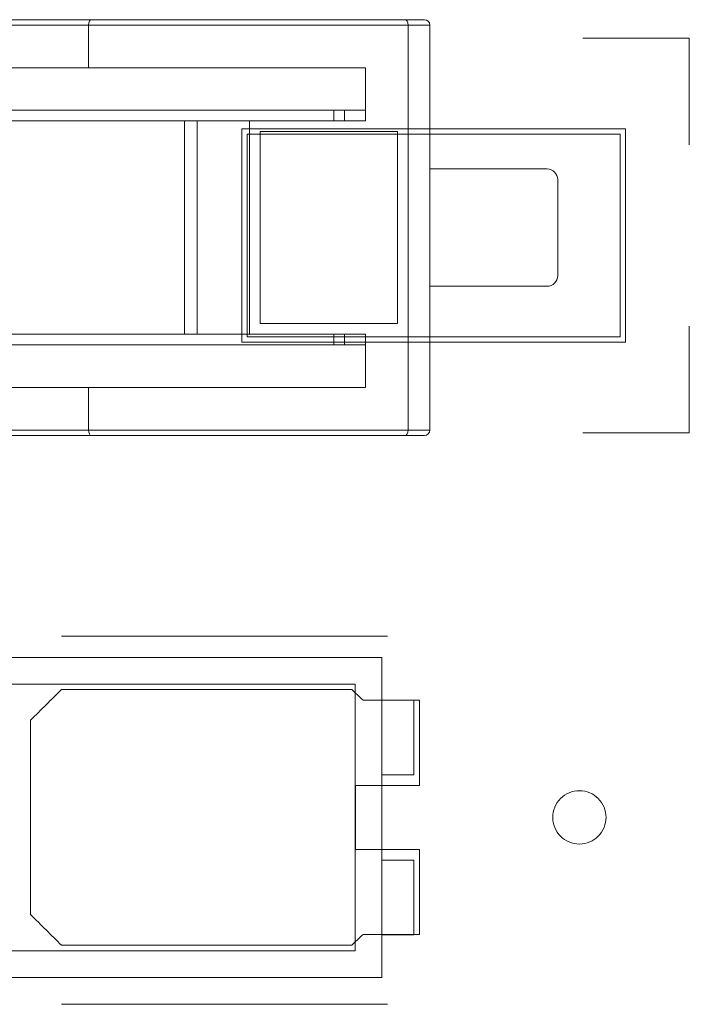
# Model space of a CAD drawing. Header units: inches. Extents: x 511 to 849, y 252 to 484.
# Tile 70 of 235: x 566.33 to 572.62, y 443.82 to 453.06. Entities that reach past the tile are written whole.
import ezdxf

# ---------------------------------------------------------------- set-up
doc = ezdxf.new("R2010")
doc.units = ezdxf.units.IN
doc.header["$MEASUREMENT"] = 0
doc.layers.add('1', color=7, linetype='Continuous')

# ---------------------------------------------------------------- blocks, each defined once
blk = doc.blocks.new('block 199')
at = {"layer": '1', "color": 155, "lineweight": 18, "true_color": 0x4c7299}
blk.add_lwpolyline([(569.284, 450.1052), (569.284, 450.0052)], dxfattribs=at)
blk = doc.blocks.new('block 202')
at = {"layer": '1', "color": 155, "lineweight": 18, "true_color": 0x4c7299}
blk.add_lwpolyline([(569.284, 452.2052), (569.284, 452.1052)], dxfattribs=at)
blk = doc.blocks.new('block 203')
at = {"layer": '1', "color": 155, "lineweight": 18, "true_color": 0x4c7299}
blk.add_lwpolyline([(570.184, 451.6552), (571.284, 451.6552)], dxfattribs=at)
blk = doc.blocks.new('block 204')
at = {"layer": '1', "color": 155, "lineweight": 18, "true_color": 0x4c7299}
blk.add_lwpolyline([(571.384, 451.5552), (571.384, 450.6552)], dxfattribs=at)
blk = doc.blocks.new('block 205')
at = {"layer": '1', "color": 155, "lineweight": 18, "true_color": 0x4c7299}
blk.add_lwpolyline([(571.284, 450.5552), (570.184, 450.5552)], dxfattribs=at)
blk = doc.blocks.new('block 300')
at = {"layer": '1', "color": 155, "lineweight": 18, "true_color": 0x4c7299}
blk.add_lwpolyline([(569.4836, 444.3228), (564.9836, 444.3228)], dxfattribs=at)
blk = doc.blocks.new('block 301')
at = {"layer": '1', "color": 155, "lineweight": 18, "true_color": 0x4c7299}
blk.add_lwpolyline([(569.4836, 446.8228), (569.4836, 444.3228)], dxfattribs=at)
blk = doc.blocks.new('block 302')
at = {"layer": '1', "color": 155, "lineweight": 18, "true_color": 0x4c7299}
blk.add_lwpolyline([(564.9836, 446.8228), (569.4836, 446.8228)], dxfattribs=at)
blk = doc.blocks.new('block 304')
at = {"layer": '1', "color": 155, "lineweight": 18, "true_color": 0x4c7299}
blk.add_lwpolyline([(569.7336, 444.0728), (569.7336, 447.0728)], dxfattribs=at)
blk = doc.blocks.new('block 305')
at = {"layer": '1', "color": 155, "lineweight": 18, "true_color": 0x4c7299}
blk.add_lwpolyline([(564.7336, 444.0728), (569.7336, 444.0728)], dxfattribs=at)
blk = doc.blocks.new('block 307')
at = {"layer": '1', "color": 155, "lineweight": 18, "true_color": 0x4c7299}
blk.add_lwpolyline([(569.7336, 447.0728), (564.7336, 447.0728)], dxfattribs=at)
blk = doc.blocks.new('block 311')
at = {"layer": '1', "color": 155, "lineweight": 18, "true_color": 0x4c7299}
blk.add_lwpolyline([(570.0336, 445.9728), (570.0336, 446.6728)], dxfattribs=at)
blk = doc.blocks.new('block 312')
at = {"layer": '1', "color": 155, "lineweight": 18, "true_color": 0x4c7299}
blk.add_lwpolyline([(569.7336, 445.9728), (570.0336, 445.9728)], dxfattribs=at)
blk = doc.blocks.new('block 313')
at = {"layer": '1', "color": 155, "lineweight": 18, "true_color": 0x4c7299}
blk.add_lwpolyline([(570.0336, 446.6728), (569.7336, 446.6728)], dxfattribs=at)
blk = doc.blocks.new('block 317')
at = {"layer": '1', "color": 155, "lineweight": 18, "true_color": 0x4c7299}
blk.add_lwpolyline([(570.0336, 445.1728), (570.0336, 444.4728)], dxfattribs=at)
blk = doc.blocks.new('block 318')
at = {"layer": '1', "color": 155, "lineweight": 18, "true_color": 0x4c7299}
blk.add_lwpolyline([(570.0336, 444.4728), (569.7336, 444.4728)], dxfattribs=at)
blk = doc.blocks.new('block 319')
at = {"layer": '1', "color": 155, "lineweight": 18, "true_color": 0x4c7299}
blk.add_lwpolyline([(569.7336, 445.1728), (570.0336, 445.1728)], dxfattribs=at)
blk = doc.blocks.new('block 838')
at = {"layer": '1', "color": 155, "lineweight": 18, "true_color": 0x4c7299}
blk.add_lwpolyline([(569.8812, 450.2052), (569.8812, 452.0052)], dxfattribs=at)
blk = doc.blocks.new('block 839')
at = {"layer": '1', "color": 155, "lineweight": 18, "true_color": 0x4c7299}
blk.add_lwpolyline([(569.8812, 452.0052), (568.5911, 452.0052)], dxfattribs=at)
blk = doc.blocks.new('block 840')
at = {"layer": '1', "color": 155, "lineweight": 18, "true_color": 0x4c7299}
blk.add_lwpolyline([(568.5911, 452.0052), (568.5911, 450.2052)], dxfattribs=at)
blk = doc.blocks.new('block 841')
at = {"layer": '1', "color": 155, "lineweight": 18, "true_color": 0x4c7299}
blk.add_lwpolyline([(568.5911, 450.2052), (569.8812, 450.2052)], dxfattribs=at)
blk = doc.blocks.new('block 842')
at = {"layer": '1', "color": 155, "lineweight": 18, "true_color": 0x4c7299}
blk.add_lwpolyline([(569.5812, 452.1052), (569.5812, 452.6052)], dxfattribs=at)
blk = doc.blocks.new('block 843')
at = {"layer": '1', "color": 155, "lineweight": 18, "true_color": 0x4c7299}
blk.add_lwpolyline([(566.9812, 453.0052), (566.9812, 452.6052)], dxfattribs=at)
blk = doc.blocks.new('block 844')
at = {"layer": '1', "color": 155, "lineweight": 13, "true_color": 0x4c7299}
blk.add_lwpolyline([(569.9812, 453.0052), (566.9812, 453.0052)], dxfattribs=at)
blk = doc.blocks.new('block 845')
at = {"layer": '1', "color": 155, "lineweight": 18, "true_color": 0x4c7299}
blk.add_lwpolyline([(569.9812, 453.0052), (569.9812, 449.2052)], dxfattribs=at)
blk = doc.blocks.new('block 846')
at = {"layer": '1', "color": 155, "lineweight": 13, "true_color": 0x4c7299}
blk.add_lwpolyline([(566.9812, 449.2052), (569.9812, 449.2052)], dxfattribs=at)
blk = doc.blocks.new('block 847')
at = {"layer": '1', "color": 155, "lineweight": 18, "true_color": 0x4c7299}
blk.add_lwpolyline([(569.5812, 449.6052), (569.5812, 450.1052)], dxfattribs=at)
blk = doc.blocks.new('block 848')
at = {"layer": '1', "color": 155, "lineweight": 13, "true_color": 0x4c7299}
blk.add_lwpolyline([(568.4911, 452.1052), (568.4911, 450.1052)], dxfattribs=at)
blk = doc.blocks.new('block 849')
at = {"layer": '1', "color": 155, "lineweight": 18, "true_color": 0x4c7299}
blk.add_lwpolyline([(568.4911, 452.1052), (569.5812, 452.1052)], dxfattribs=at)
blk = doc.blocks.new('block 850')
at = {"layer": '1', "color": 155, "lineweight": 18, "true_color": 0x4c7299}
blk.add_lwpolyline([(566.9812, 449.6052), (569.5812, 449.6052)], dxfattribs=at)
blk = doc.blocks.new('block 851')
at = {"layer": '1', "color": 155, "lineweight": 18, "true_color": 0x4c7299}
blk.add_lwpolyline([(569.5812, 450.1052), (568.4911, 450.1052)], dxfattribs=at)
blk = doc.blocks.new('block 852')
at = {"layer": '1', "color": 155, "lineweight": 18, "true_color": 0x4c7299}
blk.add_lwpolyline([(569.5812, 452.6052), (566.9812, 452.6052)], dxfattribs=at)
blk = doc.blocks.new('block 854')
at = {"layer": '1', "color": 155, "lineweight": 18, "true_color": 0x4c7299}
blk.add_lwpolyline([(566.184, 452.6052), (566.9812, 452.6052)], dxfattribs=at)
blk = doc.blocks.new('block 874')
at = {"layer": '1', "color": 155, "lineweight": 13, "true_color": 0x4c7299}
blk.add_lwpolyline([(568.0008, 450.1052), (568.0008, 452.1052)], dxfattribs=at)
blk = doc.blocks.new('block 875')
at = {"layer": '1', "color": 155, "lineweight": 18, "true_color": 0x4c7299}
blk.add_lwpolyline([(568.0008, 452.1052), (568.4911, 452.1052)], dxfattribs=at)
blk = doc.blocks.new('block 876')
at = {"layer": '1', "color": 155, "lineweight": 18, "true_color": 0x4c7299}
blk.add_lwpolyline([(568.4911, 450.1052), (568.0008, 450.1052)], dxfattribs=at)
blk = doc.blocks.new('block 879')
at = {"layer": '1', "color": 155, "lineweight": 18, "true_color": 0x4c7299}
blk.add_lwpolyline([(567.0045, 453.0552), (569.9487, 453.0552)], dxfattribs=at)
blk = doc.blocks.new('block 880')
at = {"layer": '1', "color": 155, "lineweight": 18, "true_color": 0x4c7299}
blk.add_lwpolyline([(567.0045, 449.1552), (566.2073, 449.1552)], dxfattribs=at)
blk = doc.blocks.new('block 881')
at = {"layer": '1', "color": 155, "lineweight": 13, "true_color": 0x4c7299}
blk.add_lwpolyline([(566.184, 449.2052), (566.9812, 449.2052)], dxfattribs=at)
blk = doc.blocks.new('block 882')
at = {"layer": '1', "color": 155, "lineweight": 13, "true_color": 0x4c7299}
blk.add_lwpolyline([(566.9812, 453.0052), (566.184, 453.0052)], dxfattribs=at)
blk = doc.blocks.new('block 883')
at = {"layer": '1', "color": 155, "lineweight": 18, "true_color": 0x4c7299}
blk.add_lwpolyline([(566.2073, 453.0552), (567.0045, 453.0552)], dxfattribs=at)
blk = doc.blocks.new('block 888')
at = {"layer": '1', "color": 155, "lineweight": 18, "true_color": 0x4c7299}
blk.add_lwpolyline([(566.9812, 449.6052), (566.9812, 449.2052)], dxfattribs=at)
blk = doc.blocks.new('block 889')
at = {"layer": '1', "color": 155, "lineweight": 18, "true_color": 0x4c7299}
blk.add_lwpolyline([(566.9812, 449.6052), (566.184, 449.6052)], dxfattribs=at)
blk = doc.blocks.new('block 890')
at = {"layer": '1', "color": 155, "lineweight": 18, "true_color": 0x4c7299}
blk.add_lwpolyline([(569.9487, 449.1552), (567.0045, 449.1552)], dxfattribs=at)
blk = doc.blocks.new('block 898')
at = {"layer": '1', "color": 155, "lineweight": 13, "true_color": 0x4c7299}
blk.add_lwpolyline([(570.184, 453.0052), (569.9812, 453.0052)], dxfattribs=at)
blk = doc.blocks.new('block 899')
at = {"layer": '1', "color": 155, "lineweight": 18, "true_color": 0x4c7299}
blk.add_lwpolyline([(570.184, 453.0052), (570.184, 449.2052)], dxfattribs=at)
blk = doc.blocks.new('block 900')
at = {"layer": '1', "color": 155, "lineweight": 13, "true_color": 0x4c7299}
blk.add_lwpolyline([(569.9812, 449.2052), (570.184, 449.2052)], dxfattribs=at)
blk = doc.blocks.new('block 901')
at = {"layer": '1', "color": 155, "lineweight": 18, "true_color": 0x4c7299}
blk.add_lwpolyline([(570.134, 449.1552), (569.9487, 449.1552)], dxfattribs=at)
blk = doc.blocks.new('block 902')
at = {"layer": '1', "color": 155, "lineweight": 18, "true_color": 0x4c7299}
blk.add_lwpolyline([(569.9487, 453.0552), (570.134, 453.0552)], dxfattribs=at)
blk = doc.blocks.new('block 921')
at = {"layer": '1', "color": 155, "lineweight": 18, "true_color": 0x4c7299}
blk.add_lwpolyline([(567.8812, 450.1052), (567.8812, 452.1052)], dxfattribs=at)
blk = doc.blocks.new('block 922')
at = {"layer": '1', "color": 155, "lineweight": 18, "true_color": 0x4c7299}
blk.add_lwpolyline([(567.8812, 452.1052), (568.0008, 452.1052)], dxfattribs=at)
blk = doc.blocks.new('block 923')
at = {"layer": '1', "color": 155, "lineweight": 18, "true_color": 0x4c7299}
blk.add_lwpolyline([(567.8812, 450.1052), (568.0008, 450.1052)], dxfattribs=at)
blk = doc.blocks.new('block 945')
at = {"layer": '1', "color": 155, "lineweight": 18, "true_color": 0x4c7299}
blk.add_lwpolyline([(565.8812, 450.0052), (569.5812, 450.0052)], dxfattribs=at)
blk = doc.blocks.new('block 946')
at = {"layer": '1', "color": 155, "lineweight": 18, "true_color": 0x4c7299}
blk.add_lwpolyline([(569.5812, 452.2052), (565.8812, 452.2052)], dxfattribs=at)
blk = doc.blocks.new('block 947')
at = {"layer": '1', "color": 155, "lineweight": 18, "true_color": 0x4c7299}
blk.add_lwpolyline([(566.0812, 452.1052), (567.8812, 452.1052)], dxfattribs=at)
blk = doc.blocks.new('block 948')
at = {"layer": '1', "color": 155, "lineweight": 18, "true_color": 0x4c7299}
blk.add_lwpolyline([(567.8812, 450.1052), (566.0812, 450.1052)], dxfattribs=at)
blk = doc.blocks.new('block 955')
at = {"layer": '1', "color": 155, "lineweight": 18, "true_color": 0x4c7299}
blk.add_lwpolyline([(569.384, 452.2052), (569.384, 452.1052)], dxfattribs=at)
blk = doc.blocks.new('block 956')
at = {"layer": '1', "color": 155, "lineweight": 18, "true_color": 0x4c7299}
blk.add_lwpolyline([(569.384, 450.1052), (569.384, 450.0052)], dxfattribs=at)
blk = doc.blocks.new('block 1234')
at = {"layer": '1', "color": 18, "lineweight": 13, "true_color": 0x4c0000}
blk.add_lwpolyline([(569.7874, 443.821), (566.7271, 443.821)], dxfattribs=at)
blk = doc.blocks.new('block 1247')
at = {"layer": '1', "color": 18, "lineweight": 13, "true_color": 0x4c0000}
blk.add_lwpolyline([(569.7874, 443.821), (566.7271, 443.821)], dxfattribs=at)
blk = doc.blocks.new('block 1320')
at = {"layer": '1', "color": 18, "lineweight": 13, "true_color": 0x4c0000}
blk.add_lwpolyline([(569.7874, 447.2742), (566.7271, 447.2742)], dxfattribs=at)
blk = doc.blocks.new('block 1351')
at = {"layer": '1', "color": 18, "lineweight": 13, "true_color": 0x4c0000}
blk.add_lwpolyline([(569.7874, 447.2742), (566.7271, 447.2742)], dxfattribs=at)
blk = doc.blocks.new('block 3740')
at = {"layer": '1', "color": 155, "lineweight": 18, "true_color": 0x4c7299}
blk.add_open_spline([(571.284, 450.5552), (571.3392, 450.5552), (571.384, 450.6), (571.384, 450.6552)], degree=3, dxfattribs=at)
blk = doc.blocks.new('block 3741')
at = {"layer": '1', "color": 155, "lineweight": 18, "true_color": 0x4c7299}
blk.add_open_spline([(571.384, 451.5552), (571.384, 451.6104), (571.3392, 451.6552), (571.284, 451.6552)], degree=3, dxfattribs=at)
blk = doc.blocks.new('block 3770')
at = {"layer": '1', "color": 155, "lineweight": 18, "true_color": 0x4c7299}
blk.add_open_spline([(570.134, 449.1552), (570.1616, 449.1552), (570.184, 449.1776), (570.184, 449.2052)], degree=3, dxfattribs=at)
blk = doc.blocks.new('block 3771')
at = {"layer": '1', "color": 155, "lineweight": 18, "true_color": 0x4c7299}
blk.add_open_spline([(570.184, 453.0052), (570.184, 453.0328), (570.1616, 453.0552), (570.134, 453.0552)], degree=3, dxfattribs=at)
blk = doc.blocks.new('block 3912')
at = {"layer": '1', "color": 155, "lineweight": 18, "true_color": 0x4c7299}
blk.add_open_spline([(569.9812, 453.0052), (569.9812, 453.0328), (569.9666, 453.0552), (569.9487, 453.0552)], degree=3, dxfattribs=at)
blk = doc.blocks.new('block 3914')
at = {"layer": '1', "color": 155, "lineweight": 18, "true_color": 0x4c7299}
blk.add_open_spline([(566.9812, 449.2052), (566.9812, 449.1776), (566.9916, 449.1552), (567.0045, 449.1552)], degree=3, dxfattribs=at)
blk = doc.blocks.new('block 3916')
at = {"layer": '1', "color": 155, "lineweight": 18, "true_color": 0x4c7299}
blk.add_open_spline([(567.0045, 453.0552), (566.9916, 453.0552), (566.9812, 453.0328), (566.9812, 453.0052)], degree=3, dxfattribs=at)
blk = doc.blocks.new('block 3917')
at = {"layer": '1', "color": 155, "lineweight": 18, "true_color": 0x4c7299}
blk.add_open_spline([(569.9487, 449.1552), (569.9666, 449.1552), (569.9812, 449.1776), (569.9812, 449.2052)], degree=3, dxfattribs=at)
blk = doc.blocks.new('block 4356')
at = {"layer": '1', "color": 18, "lineweight": 13, "true_color": 0x4c0000}
blk.add_lwpolyline([(571.3373, 445.5742), (571.3384, 445.5979), (571.3419, 445.6219), (571.3478, 445.6458), (571.3561, 445.6693), (571.3667, 445.692), (571.3797, 445.7135), (571.3946, 445.7336), (571.4114, 445.7519), (571.4296, 445.7683), (571.449, 445.7825), (571.4692, 445.7946), (571.4908, 445.8049), (571.5137, 445.8132), (571.5376, 445.8193), (571.5623, 445.8231), (571.5874, 445.8243), (571.6125, 445.8231), (571.6372, 445.8193), (571.6611, 445.8132), (571.684, 445.8049), (571.7056, 445.7946), (571.7258, 445.7825), (571.7452, 445.7683), (571.7634, 445.7519), (571.7802, 445.7336), (571.7951, 445.7135), (571.8081, 445.692), (571.8187, 445.6693), (571.827, 445.6458), (571.8329, 445.6219), (571.8364, 445.5979), (571.8375, 445.5742), (571.8364, 445.5505), (571.8329, 445.5266), (571.827, 445.5027), (571.8187, 445.4792), (571.8081, 445.4565), (571.7951, 445.435), (571.7802, 445.4149), (571.7634, 445.3966), (571.7452, 445.3802), (571.7258, 445.3659), (571.7056, 445.3538), (571.684, 445.3435), (571.6611, 445.3352), (571.6372, 445.3291), (571.6125, 445.3254), (571.5874, 445.3241), (571.5623, 445.3254), (571.5376, 445.3291), (571.5137, 445.3352), (571.4908, 445.3435), (571.4692, 445.3538), (571.449, 445.3659), (571.4296, 445.3802), (571.4114, 445.3966), (571.3946, 445.4149), (571.3797, 445.435), (571.3667, 445.4565), (571.3561, 445.4792), (571.3478, 445.5027), (571.3419, 445.5266), (571.3384, 445.5505), (571.3373, 445.5742)], dxfattribs=at)
blk = doc.blocks.new('block 4357')
at = {"layer": '1', "color": 18, "lineweight": 13, "true_color": 0x4c0000}
blk.add_open_spline([(570.0874, 445.8742), (570.0874, 446.1409), (570.0874, 446.4076), (570.0874, 446.6742), (569.9107, 446.6742), (569.7339, 446.6742), (569.5572, 446.6742), (569.5215, 446.7076), (569.4857, 446.7409), (569.45, 446.7742), (568.5424, 446.7742), (567.6347, 446.7742), (566.7271, 446.7742), (566.6305, 446.6783), (566.534, 446.5824), (566.4374, 446.4864), (566.4374, 445.8783), (566.4374, 445.2702), (566.4374, 444.6621), (566.534, 444.5662), (566.6305, 444.4702), (566.7271, 444.3742), (567.6347, 444.3742), (568.5424, 444.3742), (569.45, 444.3742), (569.4857, 444.4076), (569.5215, 444.4409), (569.5572, 444.4742), (569.7339, 444.4742), (569.9107, 444.4742), (570.0874, 444.4742), (570.0874, 444.7409), (570.0874, 445.0076), (570.0874, 445.2742), (569.8874, 445.2742), (569.6874, 445.2742), (569.4874, 445.2742), (569.4874, 445.4742), (569.4874, 445.6742), (569.4874, 445.8742), (569.6874, 445.8742), (569.8874, 445.8742), (570.0874, 445.8742)], degree=3, knots=[0, 0, 0, 0, 1, 1, 1, 2, 2, 2, 3, 3, 3, 4, 4, 4, 5, 5, 5, 6, 6, 6, 7, 7, 7, 8, 8, 8, 9, 9, 9, 10, 10, 10, 11, 11, 11, 12, 12, 12, 13, 13, 13, 14, 14, 14, 14], dxfattribs=at)
blk = doc.blocks.new('block 4358')
at = {"layer": '1', "color": 18, "lineweight": 13, "true_color": 0x4c0000}
blk.add_open_spline([(570.0874, 445.8742), (570.0874, 446.1409), (570.0874, 446.4076), (570.0874, 446.6742), (569.9107, 446.6742), (569.7339, 446.6742), (569.5572, 446.6742), (569.5215, 446.7076), (569.4857, 446.7409), (569.45, 446.7742), (568.5424, 446.7742), (567.6347, 446.7742), (566.7271, 446.7742), (566.6305, 446.6783), (566.534, 446.5824), (566.4374, 446.4864), (566.4374, 445.8783), (566.4374, 445.2702), (566.4374, 444.6621), (566.534, 444.5662), (566.6305, 444.4702), (566.7271, 444.3742), (567.6347, 444.3742), (568.5424, 444.3742), (569.45, 444.3742), (569.4857, 444.4076), (569.5215, 444.4409), (569.5572, 444.4742), (569.7339, 444.4742), (569.9107, 444.4742), (570.0874, 444.4742), (570.0874, 444.7409), (570.0874, 445.0076), (570.0874, 445.2742), (569.8874, 445.2742), (569.6874, 445.2742), (569.4874, 445.2742), (569.4874, 445.4742), (569.4874, 445.6742), (569.4874, 445.8742), (569.6874, 445.8742), (569.8874, 445.8742), (570.0874, 445.8742)], degree=3, knots=[0, 0, 0, 0, 1, 1, 1, 2, 2, 2, 3, 3, 3, 4, 4, 4, 5, 5, 5, 6, 6, 6, 7, 7, 7, 8, 8, 8, 9, 9, 9, 10, 10, 10, 11, 11, 11, 12, 12, 12, 13, 13, 13, 14, 14, 14, 14], dxfattribs=at)
blk = doc.blocks.new('block 4388')
at = {"layer": '1', "color": 18, "lineweight": 13, "true_color": 0x4c0000}
blk.add_open_spline([(570.0874, 445.8742), (570.0874, 446.1409), (570.0874, 446.4076), (570.0874, 446.6742), (569.9107, 446.6742), (569.7339, 446.6742), (569.5572, 446.6742), (569.5215, 446.7076), (569.4857, 446.7409), (569.45, 446.7742), (568.5424, 446.7742), (567.6347, 446.7742), (566.7271, 446.7742), (566.6305, 446.6783), (566.534, 446.5824), (566.4374, 446.4864), (566.4374, 445.8783), (566.4374, 445.2702), (566.4374, 444.6621), (566.534, 444.5662), (566.6305, 444.4702), (566.7271, 444.3742), (567.6347, 444.3742), (568.5424, 444.3742), (569.45, 444.3742), (569.4857, 444.4076), (569.5215, 444.4409), (569.5572, 444.4742), (569.7339, 444.4742), (569.9107, 444.4742), (570.0874, 444.4742), (570.0874, 444.7409), (570.0874, 445.0076), (570.0874, 445.2742), (569.8874, 445.2742), (569.6874, 445.2742), (569.4874, 445.2742), (569.4874, 445.4742), (569.4874, 445.6742), (569.4874, 445.8742), (569.6874, 445.8742), (569.8874, 445.8742), (570.0874, 445.8742)], degree=3, knots=[0, 0, 0, 0, 1, 1, 1, 2, 2, 2, 3, 3, 3, 4, 4, 4, 5, 5, 5, 6, 6, 6, 7, 7, 7, 8, 8, 8, 9, 9, 9, 10, 10, 10, 11, 11, 11, 12, 12, 12, 13, 13, 13, 14, 14, 14, 14], dxfattribs=at)
blk = doc.blocks.new('block 4435')
at = {"layer": '1', "color": 18, "lineweight": 13, "true_color": 0x4c0000}
blk.add_lwpolyline([(571.3373, 445.5742), (571.3384, 445.5979), (571.3419, 445.6219), (571.3478, 445.6458), (571.3561, 445.6693), (571.3667, 445.692), (571.3797, 445.7135), (571.3946, 445.7336), (571.4114, 445.7519), (571.4296, 445.7683), (571.449, 445.7825), (571.4692, 445.7946), (571.4908, 445.8049), (571.5137, 445.8132), (571.5376, 445.8193), (571.5623, 445.8231), (571.5874, 445.8243), (571.6125, 445.8231), (571.6372, 445.8193), (571.6611, 445.8132), (571.684, 445.8049), (571.7056, 445.7946), (571.7258, 445.7825), (571.7452, 445.7683), (571.7634, 445.7519), (571.7802, 445.7336), (571.7951, 445.7135), (571.8081, 445.692), (571.8187, 445.6693), (571.827, 445.6458), (571.8329, 445.6219), (571.8364, 445.5979), (571.8375, 445.5742), (571.8364, 445.5505), (571.8329, 445.5266), (571.827, 445.5027), (571.8187, 445.4792), (571.8081, 445.4565), (571.7951, 445.435), (571.7802, 445.4149), (571.7634, 445.3966), (571.7452, 445.3802), (571.7258, 445.3659), (571.7056, 445.3538), (571.684, 445.3435), (571.6611, 445.3352), (571.6372, 445.3291), (571.6125, 445.3254), (571.5874, 445.3241), (571.5623, 445.3254), (571.5376, 445.3291), (571.5137, 445.3352), (571.4908, 445.3435), (571.4692, 445.3538), (571.449, 445.3659), (571.4296, 445.3802), (571.4114, 445.3966), (571.3946, 445.4149), (571.3797, 445.435), (571.3667, 445.4565), (571.3561, 445.4792), (571.3478, 445.5027), (571.3419, 445.5266), (571.3384, 445.5505), (571.3373, 445.5742)], dxfattribs=at)
blk = doc.blocks.new('block 4449')
at = {"layer": '1', "color": 18, "lineweight": 13, "true_color": 0x4c0000}
blk.add_open_spline([(570.0874, 445.8742), (570.0874, 446.1409), (570.0874, 446.4076), (570.0874, 446.6742), (569.9107, 446.6742), (569.7339, 446.6742), (569.5572, 446.6742), (569.5215, 446.7076), (569.4857, 446.7409), (569.45, 446.7742), (568.5424, 446.7742), (567.6347, 446.7742), (566.7271, 446.7742), (566.6305, 446.6783), (566.534, 446.5824), (566.4374, 446.4864), (566.4374, 445.8783), (566.4374, 445.2702), (566.4374, 444.6621), (566.534, 444.5662), (566.6305, 444.4702), (566.7271, 444.3742), (567.6347, 444.3742), (568.5424, 444.3742), (569.45, 444.3742), (569.4857, 444.4076), (569.5215, 444.4409), (569.5572, 444.4742), (569.7339, 444.4742), (569.9107, 444.4742), (570.0874, 444.4742), (570.0874, 444.7409), (570.0874, 445.0076), (570.0874, 445.2742), (569.8874, 445.2742), (569.6874, 445.2742), (569.4874, 445.2742), (569.4874, 445.4742), (569.4874, 445.6742), (569.4874, 445.8742), (569.6874, 445.8742), (569.8874, 445.8742), (570.0874, 445.8742)], degree=3, knots=[0, 0, 0, 0, 1, 1, 1, 2, 2, 2, 3, 3, 3, 4, 4, 4, 5, 5, 5, 6, 6, 6, 7, 7, 7, 8, 8, 8, 9, 9, 9, 10, 10, 10, 11, 11, 11, 12, 12, 12, 13, 13, 13, 14, 14, 14, 14], dxfattribs=at)
blk = doc.blocks.new('block 4590')
at = {"layer": '1', "color": 18, "lineweight": 13, "true_color": 0x4c0000}
blk.add_open_spline([(571.6189, 452.8821), (571.9522, 452.8821), (572.2856, 452.8821), (572.6189, 452.8821), (572.6189, 452.5488), (572.6189, 452.2155), (572.6189, 451.8821)], degree=3, knots=[0, 0, 0, 0, 1, 1, 1, 2, 2, 2, 2], dxfattribs=at)
blk = doc.blocks.new('block 4591')
at = {"layer": '1', "color": 18, "lineweight": 13, "true_color": 0x4c0000}
blk.add_open_spline([(572.6189, 450.1821), (572.6189, 449.8488), (572.6189, 449.5155), (572.6189, 449.1821), (572.2856, 449.1821), (571.9522, 449.1821), (571.6189, 449.1821)], degree=3, knots=[0, 0, 0, 0, 1, 1, 1, 2, 2, 2, 2], dxfattribs=at)
blk = doc.blocks.new('block 4592')
at = {"layer": '1', "color": 18, "lineweight": 13, "true_color": 0x4c0000}
blk.add_open_spline([(568.4689, 451.9821), (569.6356, 451.9821), (570.8022, 451.9821), (571.9689, 451.9821), (571.9689, 451.3488), (571.9689, 450.7155), (571.9689, 450.0821), (570.8022, 450.0821), (569.6356, 450.0821), (568.4689, 450.0821), (568.4689, 450.7155), (568.4689, 451.3488), (568.4689, 451.9821)], degree=3, knots=[0, 0, 0, 0, 1, 1, 1, 2, 2, 2, 3, 3, 3, 4, 4, 4, 4], dxfattribs=at)
blk = doc.blocks.new('block 4593')
at = {"layer": '1', "color": 18, "lineweight": 13, "true_color": 0x4c0000}
blk.add_open_spline([(568.4189, 452.0321), (569.6189, 452.0321), (570.8189, 452.0321), (572.0189, 452.0321), (572.0189, 451.3655), (572.0189, 450.6988), (572.0189, 450.0321), (570.8189, 450.0321), (569.6189, 450.0321), (568.4189, 450.0321), (568.4189, 450.6988), (568.4189, 451.3655), (568.4189, 452.0321)], degree=3, knots=[0, 0, 0, 0, 1, 1, 1, 2, 2, 2, 3, 3, 3, 4, 4, 4, 4], dxfattribs=at)

msp = doc.modelspace()

# ---------------------------------------------------------------- block references
at = {"layer": '1'}
for name in ['block 883', 'block 3916', 'block 879', 'block 902', 'block 3912', 'block 3771', 'block 882', 'block 843', 'block 844', 'block 845', 'block 898', 'block 899', 'block 4590', 'block 854', 'block 852', 'block 842', 'block 946', 'block 202', 'block 955', 'block 947', 'block 921', 'block 922', 'block 874', 'block 875', 'block 4593', 'block 848', 'block 849', 'block 4592', 'block 839', 'block 840', 'block 838', 'block 203', 'block 3741', 'block 204', 'block 3740', 'block 205', 'block 841', 'block 4591', 'block 948', 'block 923', 'block 876', 'block 851', 'block 199', 'block 956', 'block 847', 'block 945', 'block 889', 'block 850', 'block 888', 'block 881', 'block 880', 'block 846', 'block 3914', 'block 890', 'block 3917', 'block 901', 'block 900', 'block 3770', 'block 1320', 'block 1351', 'block 307', 'block 304', 'block 302', 'block 4357', 'block 4358', 'block 4388', 'block 4449', 'block 301', 'block 313', 'block 311', 'block 312', 'block 4356', 'block 4435', 'block 319', 'block 317', 'block 318', 'block 300', 'block 305', 'block 1234', 'block 1247']:
    msp.add_blockref(name, (0, 0), dxfattribs=at)

doc.saveas('drawing.dxf')
